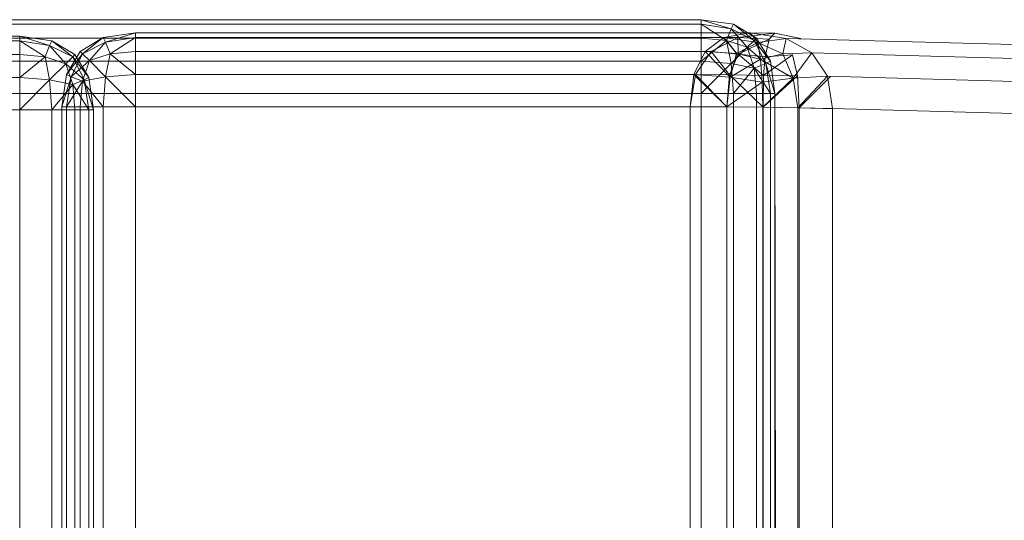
# Model space of a CAD drawing. Header units: millimetres. Extents: x 1 to 3476, y -521 to 159.
# Tile 75 of 130: x 2219.55 to 2227.56, y 154.95 to 159.02. Entities that reach past the tile are written whole.
import ezdxf

# ---------------------------------------------------------------- set-up
doc = ezdxf.new("R2010")
doc.units = ezdxf.units.MM
doc.layers.add('VG491211CA_dwg', color=8, linetype='Continuous', lineweight=9)

# ---------------------------------------------------------------- blocks, each defined once
blk = doc.blocks.new('VG491211CA_dwg-300031-Zachód')
at = {"color": 18, "lineweight": 9}
for p, q in [((267.6276, 159.0239), (258.7569, 159.0239)), ((258.7569, 159.0239), (267.6277, 159.0239)), ((267.6277, 159.0238), (258.7569, 159.0238)), ((267.6277, 158.9863), (258.7569, 158.9863)), ((267.8901, 158.9863), (267.6276, 159.0239)), ((267.6277, 158.9863), (267.6276, 158.8738)), ((267.6277, 159.0239), (267.8901, 158.9863)), ((267.8901, 158.9863), (267.6277, 159.0238)), ((267.6277, 159.0238), (267.8714, 158.9488)), ((267.6277, 159.0238), (267.6277, 158.9863)), ((267.6277, 159.0238), (267.8714, 158.9488)), ((267.6277, 159.0238), (267.8901, 158.9863)), ((267.8714, 158.9488), (267.6277, 158.9863)), ((267.6277, 158.9863), (267.8339, 158.855)), ((267.6277, 158.9863), (267.8339, 158.855)), ((267.6277, 158.9863), (267.8714, 158.9488)), ((267.8901, 158.9863), (267.8714, 158.9488)), ((267.8714, 158.9488), (267.8901, 158.9863)), ((268.0776, 158.8738), (267.8901, 158.9863)), ((267.8901, 158.9863), (268.0589, 158.855)), ((267.8901, 158.9863), (268.0589, 158.855)), ((267.8901, 158.9863), (268.0776, 158.8738)), ((268.0777, 158.8738), (267.8901, 158.9863)), ((267.8901, 158.9863), (268.0777, 158.8738)), ((262.0816, 158.8896), (256.8879, 158.8891)), ((256.8881, 158.8891), (262.0816, 158.8896)), ((257.0879, 158.8904), (262.0816, 158.8896)), ((262.0816, 158.8896), (257.0885, 158.8905)), ((262.0816, 158.8521), (262.0816, 158.8896)), ((262.0816, 158.8896), (262.0816, 158.8521)), ((262.0816, 158.8896), (262.3441, 158.8521)), ((262.3441, 158.8521), (262.0816, 158.8896)), ((262.0816, 158.8521), (262.0816, 158.8896)), ((262.0816, 158.8896), (262.0816, 158.8521)), ((262.0816, 158.8896), (262.3441, 158.8521)), ((262.3441, 158.8521), (262.0816, 158.8896)), ((262.0816, 158.8896), (262.3254, 158.8146)), ((262.0816, 158.8896), (262.3254, 158.8146)), ((262.0816, 158.8896), (262.3253, 158.8146)), ((262.0816, 158.8896), (262.3253, 158.8146)), ((263.0244, 158.9156), (262.7619, 158.8781)), ((262.7619, 158.8781), (263.0244, 158.9156)), ((263.0244, 158.9156), (262.7619, 158.8781)), ((262.7619, 158.8781), (263.0244, 158.9156)), ((263.0244, 158.9156), (262.7806, 158.8406)), ((263.0244, 158.9156), (262.7806, 158.8406)), ((263.0244, 158.9156), (262.7806, 158.8406)), ((263.0244, 158.9156), (262.7806, 158.8406)), ((263.0244, 158.9156), (268.0246, 158.9165)), ((268.0252, 158.9164), (263.0244, 158.9156)), ((263.0244, 158.8781), (263.0244, 158.9156)), ((263.0244, 158.9156), (263.0244, 158.8781)), ((268.2251, 158.9151), (263.0244, 158.9156)), ((263.0244, 158.8781), (263.0244, 158.9156)), ((263.0244, 158.9156), (268.2252, 158.9151)), ((263.0244, 158.9156), (263.0244, 158.8781)), ((267.8116, 158.8786), (268.0246, 158.9165)), ((267.8116, 158.8786), (268.0246, 158.9165)), ((268.0252, 158.9164), (267.812, 158.8786)), ((268.0252, 158.9164), (267.812, 158.8786)), ((267.8714, 158.9488), (267.8339, 158.855)), ((267.8339, 158.855), (267.8714, 158.9488)), ((268.0589, 158.855), (267.8714, 158.9488)), ((267.8714, 158.9488), (268.0026, 158.7988)), ((267.8714, 158.9488), (268.0027, 158.7988)), ((267.8714, 158.9488), (268.0589, 158.855)), ((268.2251, 158.9151), (267.9244, 158.8778)), ((268.2251, 158.9151), (267.9244, 158.8778)), ((267.9245, 158.8778), (268.2252, 158.9151)), ((267.9245, 158.8778), (268.2252, 158.9151)), ((268.0246, 158.9165), (268.0876, 158.838)), ((268.0246, 158.9165), (268.3185, 158.8718)), ((268.0246, 158.9165), (268.2251, 158.9151)), ((268.0246, 158.9165), (268.0876, 158.838)), ((268.0246, 158.9165), (268.3185, 158.8718)), ((268.0246, 158.9165), (268.2251, 158.9151)), ((268.319, 158.8718), (268.0252, 158.9164)), ((268.0252, 158.9164), (268.088, 158.838)), ((268.2252, 158.9151), (268.0252, 158.9164)), ((268.319, 158.8718), (268.0252, 158.9164)), ((268.0252, 158.9164), (268.088, 158.838)), ((268.2252, 158.9151), (268.0252, 158.9164)), ((268.2252, 158.9151), (268.1792, 158.8645)), ((268.2251, 158.9151), (268.1792, 158.8645)), ((268.2252, 158.9151), (268.1792, 158.8645)), ((268.2251, 158.9151), (268.1792, 158.8645)), ((268.4384, 158.8707), (268.2251, 158.9151)), ((268.4384, 158.8707), (268.2251, 158.9151)), ((268.2252, 158.9151), (268.4385, 158.8707)), ((268.2252, 158.9151), (268.4385, 158.8707)), ((262.0816, 158.8521), (257.1886, 158.8518)), ((257.1888, 158.8518), (262.0816, 158.8521)), ((257.3011, 158.8526), (262.0816, 158.8521)), ((262.0816, 158.8521), (257.3015, 158.8526)), ((267.6276, 158.8738), (258.7569, 158.8738)), ((262.0816, 158.7396), (262.0816, 158.8521)), ((262.0816, 158.8521), (262.0816, 158.7396)), ((262.0816, 158.7396), (262.0816, 158.8521)), ((262.0816, 158.8521), (262.0816, 158.7396)), ((262.0816, 158.8521), (262.2879, 158.7209)), ((262.0816, 158.8521), (262.3254, 158.8146)), ((262.3254, 158.8146), (262.0816, 158.8521)), ((262.0816, 158.8521), (262.2879, 158.7209)), ((262.0816, 158.8521), (262.2878, 158.7209)), ((262.0816, 158.8521), (262.3253, 158.8146)), ((262.3253, 158.8146), (262.0816, 158.8521)), ((262.0816, 158.8521), (262.2879, 158.7209)), ((262.2878, 158.7209), (262.3253, 158.8146)), ((262.2879, 158.7209), (262.3254, 158.8146)), ((262.3254, 158.8146), (262.2879, 158.7209)), ((262.3253, 158.8146), (262.2879, 158.7209)), ((262.3253, 158.8146), (262.3441, 158.8521)), ((262.3441, 158.8521), (262.3253, 158.8146)), ((262.3253, 158.8146), (262.4566, 158.6646)), ((262.3253, 158.8146), (262.5128, 158.7209)), ((262.5128, 158.7209), (262.3253, 158.8146)), ((262.3253, 158.8146), (262.4566, 158.6646)), ((262.3254, 158.8146), (262.3441, 158.8521)), ((262.3441, 158.8521), (262.3254, 158.8146)), ((262.3254, 158.8146), (262.4566, 158.6646)), ((262.3254, 158.8146), (262.5129, 158.7209)), ((262.5129, 158.7209), (262.3254, 158.8146)), ((262.3254, 158.8146), (262.4566, 158.6646)), ((262.3441, 158.8521), (262.5316, 158.7396)), ((262.5316, 158.7396), (262.3441, 158.8521)), ((262.3441, 158.8521), (262.5316, 158.7396)), ((262.5316, 158.7396), (262.3441, 158.8521)), ((262.3441, 158.8521), (262.5129, 158.7209)), ((262.3441, 158.8521), (262.5129, 158.7209)), ((262.3441, 158.8521), (262.5128, 158.7209)), ((262.3441, 158.8521), (262.5128, 158.7209)), ((262.7619, 158.8781), (262.5744, 158.7656)), ((262.5744, 158.7656), (262.7619, 158.8781)), ((262.7619, 158.8781), (262.5744, 158.7656)), ((262.5744, 158.7656), (262.7619, 158.8781)), ((262.7619, 158.8781), (262.5931, 158.7468)), ((262.7619, 158.8781), (262.5931, 158.7468)), ((262.7619, 158.8781), (262.5931, 158.7468)), ((262.7619, 158.8781), (262.5931, 158.7468)), ((262.7806, 158.8406), (262.5931, 158.7468)), ((262.5931, 158.7468), (262.7806, 158.8406)), ((262.7806, 158.8406), (262.5931, 158.7468)), ((262.5931, 158.7468), (262.7806, 158.8406)), ((262.7806, 158.8406), (262.6494, 158.6906)), ((262.7806, 158.8406), (262.6494, 158.6906)), ((262.7806, 158.8406), (262.6494, 158.6906)), ((262.7806, 158.8406), (262.6494, 158.6906)), ((262.7806, 158.8406), (262.7619, 158.8781)), ((262.7619, 158.8781), (262.7806, 158.8406)), ((262.7806, 158.8406), (262.7619, 158.8781)), ((262.7619, 158.8781), (262.7806, 158.8406)), ((263.0244, 158.8781), (262.7806, 158.8406)), ((262.7806, 158.8406), (263.0244, 158.8781)), ((263.0244, 158.8781), (262.7806, 158.8406)), ((262.7806, 158.8406), (263.0244, 158.8781)), ((262.8181, 158.7468), (262.7806, 158.8406)), ((262.7806, 158.8406), (262.8181, 158.7468)), ((262.8181, 158.7468), (262.7806, 158.8406)), ((262.7806, 158.8406), (262.8181, 158.7468)), ((263.0244, 158.8781), (262.8181, 158.7468)), ((263.0244, 158.8781), (262.8181, 158.7468)), ((263.0244, 158.8781), (262.8181, 158.7468)), ((263.0244, 158.8781), (262.8181, 158.7468)), ((263.0244, 158.8781), (267.8116, 158.8786)), ((267.812, 158.8786), (263.0244, 158.8781)), ((263.0244, 158.7656), (263.0244, 158.8781)), ((263.0244, 158.8781), (263.0244, 158.7656)), ((267.9244, 158.8778), (263.0244, 158.8781)), ((263.0244, 158.7656), (263.0244, 158.8781)), ((263.0244, 158.8781), (267.9245, 158.8778)), ((263.0244, 158.8781), (263.0244, 158.7656)), ((267.8339, 158.855), (267.6276, 158.8738)), ((267.6276, 158.8738), (267.6276, 158.6863)), ((267.6276, 158.6863), (267.8339, 158.855)), ((267.6277, 158.8738), (267.8339, 158.855)), ((267.6277, 158.6863), (267.8339, 158.855)), ((267.6595, 158.7658), (267.8116, 158.8786)), ((267.6595, 158.7658), (267.8116, 158.8786)), ((267.812, 158.8786), (267.6597, 158.7658)), ((267.812, 158.8786), (267.6597, 158.7658)), ((267.9244, 158.8778), (267.7096, 158.7655)), ((267.9244, 158.8778), (267.7096, 158.7655)), ((267.7097, 158.7655), (267.9245, 158.8778)), ((267.7097, 158.7655), (267.9245, 158.8778)), ((267.8116, 158.8786), (267.9157, 158.7497)), ((267.8116, 158.8786), (268.0876, 158.838)), ((267.8116, 158.8786), (267.9157, 158.7497)), ((267.8116, 158.8786), (268.0876, 158.838)), ((268.088, 158.838), (267.812, 158.8786)), ((267.812, 158.8786), (267.916, 158.7498)), ((268.088, 158.838), (267.812, 158.8786)), ((267.812, 158.8786), (267.916, 158.7498)), ((267.8714, 158.6675), (267.8339, 158.855)), ((267.8339, 158.855), (268.0027, 158.7988)), ((268.0026, 158.7988), (267.8339, 158.855)), ((267.8339, 158.855), (267.8714, 158.6675)), ((267.9157, 158.7497), (268.0876, 158.838)), ((267.9157, 158.7497), (268.0876, 158.838)), ((268.088, 158.838), (267.916, 158.7498)), ((268.088, 158.838), (267.916, 158.7498)), ((268.1792, 158.8645), (267.9244, 158.8778)), ((267.9244, 158.8778), (267.9287, 158.7433)), ((268.1792, 158.8645), (267.9244, 158.8778)), ((267.9244, 158.8778), (267.9287, 158.7433)), ((267.9245, 158.8778), (267.9287, 158.7433)), ((267.9245, 158.8778), (268.1792, 158.8645)), ((267.9245, 158.8778), (267.9287, 158.7433)), ((267.9245, 158.8778), (268.1792, 158.8645)), ((267.9287, 158.7433), (268.1792, 158.8645)), ((268.1792, 158.8645), (267.9287, 158.7433)), ((267.9287, 158.7433), (268.1792, 158.8645)), ((268.1792, 158.8645), (267.9287, 158.7433)), ((268.0589, 158.855), (268.0026, 158.7988)), ((268.0027, 158.7988), (268.0589, 158.855)), ((268.0589, 158.855), (268.0776, 158.8738)), ((268.0776, 158.8738), (268.0589, 158.855)), ((268.0589, 158.855), (268.1526, 158.6675)), ((268.1902, 158.6863), (268.0589, 158.855)), ((268.1526, 158.6675), (268.0589, 158.855)), ((268.1901, 158.6863), (268.0589, 158.855)), ((268.0776, 158.8738), (268.1902, 158.6863)), ((268.1901, 158.6863), (268.0776, 158.8738)), ((268.1902, 158.6863), (268.0777, 158.8738)), ((268.0777, 158.8738), (268.1902, 158.6863)), ((268.0876, 158.838), (268.3185, 158.8718)), ((268.0876, 158.838), (268.3185, 158.8718)), ((268.0876, 158.838), (268.1105, 158.7014)), ((268.0876, 158.838), (268.291, 158.7447)), ((268.0876, 158.838), (268.1105, 158.7014)), ((268.0876, 158.838), (268.291, 158.7447)), ((268.319, 158.8718), (268.088, 158.838)), ((268.319, 158.8718), (268.088, 158.838)), ((268.2912, 158.7447), (268.088, 158.838)), ((268.088, 158.838), (268.1107, 158.7014)), ((268.2912, 158.7447), (268.088, 158.838)), ((268.088, 158.838), (268.1107, 158.7014)), ((268.1792, 158.8645), (268.1478, 158.7212)), ((268.1792, 158.8645), (268.1478, 158.7212)), ((268.1792, 158.8645), (268.1478, 158.7212)), ((268.1792, 158.8645), (268.1478, 158.7212)), ((268.319, 158.8718), (268.2912, 158.7447)), ((268.5289, 158.7542), (268.319, 158.8718)), ((336.7523, 156.9846), (268.319, 158.8718)), ((277.951, 158.6114), (268.319, 158.8718)), ((262.0816, 158.7396), (257.4034, 158.7395)), ((257.4035, 158.7395), (262.0816, 158.7396)), ((257.4535, 158.7398), (262.0816, 158.7396)), ((262.0816, 158.7396), (257.4536, 158.7398)), ((262.0816, 158.5521), (262.0816, 158.7396)), ((262.0816, 158.7396), (262.0816, 158.5521)), ((262.0816, 158.5521), (262.0816, 158.7396)), ((262.0816, 158.7396), (262.0816, 158.5521)), ((262.2879, 158.7209), (262.0816, 158.7396)), ((262.0816, 158.7396), (262.2879, 158.7209)), ((262.2879, 158.7209), (262.0816, 158.7396)), ((262.0816, 158.7396), (262.2878, 158.7209)), ((262.4619, 158.5781), (262.5744, 158.7656)), ((262.5744, 158.7656), (262.4619, 158.5781)), ((262.4619, 158.5781), (262.5744, 158.7656)), ((262.5744, 158.7656), (262.4619, 158.5781)), ((262.4619, 158.5781), (262.5931, 158.7468)), ((262.4619, 158.5781), (262.5931, 158.7468)), ((262.4619, 158.5781), (262.5931, 158.7468)), ((262.4619, 158.5781), (262.5931, 158.7468)), ((262.4994, 158.5594), (262.5931, 158.7468)), ((262.5931, 158.7468), (262.4994, 158.5594)), ((262.4994, 158.5594), (262.5931, 158.7468)), ((262.5931, 158.7468), (262.4994, 158.5593)), ((262.5316, 158.7396), (262.5128, 158.7209)), ((262.5128, 158.7209), (262.5316, 158.7396)), ((262.5316, 158.7396), (262.5129, 158.7209)), ((262.5129, 158.7209), (262.5316, 158.7396)), ((262.6441, 158.5521), (262.5316, 158.7396)), ((262.5316, 158.7396), (262.6441, 158.5521)), ((262.6441, 158.5521), (262.5316, 158.7396)), ((262.5316, 158.7396), (262.6441, 158.5521)), ((262.5744, 158.7656), (262.5931, 158.7468)), ((262.5931, 158.7468), (262.5744, 158.7656)), ((262.5744, 158.7656), (262.5931, 158.7468)), ((262.5931, 158.7468), (262.5744, 158.7656)), ((262.5931, 158.7468), (262.6494, 158.6906)), ((262.6494, 158.6906), (262.5931, 158.7468)), ((262.5931, 158.7468), (262.6494, 158.6906)), ((262.6494, 158.6906), (262.5931, 158.7468)), ((262.6494, 158.6906), (262.8181, 158.7468)), ((262.8181, 158.7468), (262.6494, 158.6906)), ((262.6494, 158.6906), (262.8181, 158.7468)), ((262.8181, 158.7468), (262.6494, 158.6906)), ((262.8181, 158.7468), (262.7806, 158.5594)), ((262.7806, 158.5594), (262.8181, 158.7468)), ((262.8181, 158.7468), (262.7806, 158.5594)), ((262.7806, 158.5593), (262.8181, 158.7468)), ((262.8181, 158.7468), (263.0244, 158.7656)), ((263.0244, 158.7656), (262.8181, 158.7468)), ((262.8181, 158.7468), (263.0244, 158.7656)), ((263.0244, 158.7656), (262.8181, 158.7468)), ((263.0244, 158.5781), (262.8181, 158.7468)), ((263.0244, 158.5781), (262.8181, 158.7468)), ((263.0244, 158.5781), (262.8181, 158.7468)), ((263.0244, 158.5781), (262.8181, 158.7468)), ((263.0244, 158.7656), (267.6595, 158.7658)), ((267.6597, 158.7658), (263.0244, 158.7656)), ((263.0244, 158.5781), (263.0244, 158.7656)), ((267.7096, 158.7655), (263.0244, 158.7656)), ((263.0244, 158.7656), (263.0244, 158.5781)), ((263.0244, 158.7656), (267.7097, 158.7655)), ((263.0244, 158.5781), (263.0244, 158.7656)), ((263.0244, 158.7656), (263.0244, 158.5781)), ((267.6595, 158.7658), (267.5682, 158.5782)), ((267.5682, 158.5782), (267.6597, 158.7658)), ((267.5807, 158.5781), (267.7096, 158.7655)), ((267.7097, 158.7655), (267.5807, 158.5781)), ((267.9157, 158.7497), (267.6595, 158.7658)), ((267.8623, 158.5547), (267.6595, 158.7658)), ((267.9157, 158.7497), (267.6595, 158.7658)), ((267.8623, 158.5547), (267.6595, 158.7658)), ((267.6597, 158.7658), (267.916, 158.7498)), ((267.6597, 158.7658), (267.8625, 158.5547)), ((267.6597, 158.7658), (267.916, 158.7498)), ((267.6597, 158.7658), (267.8625, 158.5547)), ((267.7096, 158.7655), (267.9287, 158.7433)), ((267.7096, 158.7655), (267.8589, 158.5742)), ((267.7096, 158.7655), (267.9287, 158.7433)), ((267.7096, 158.7655), (267.8589, 158.5742)), ((267.9287, 158.7433), (267.7097, 158.7655)), ((267.8589, 158.5742), (267.7097, 158.7655)), ((267.9287, 158.7433), (267.7097, 158.7655)), ((267.8589, 158.5742), (267.7097, 158.7655)), ((267.9287, 158.7433), (267.8589, 158.5742)), ((267.8589, 158.5742), (267.9287, 158.7433)), ((267.9287, 158.7433), (267.8589, 158.5742)), ((267.8589, 158.5742), (267.9287, 158.7433)), ((267.8623, 158.5547), (267.9157, 158.7497)), ((267.8623, 158.5547), (267.9157, 158.7497)), ((267.916, 158.7498), (267.8625, 158.5547)), ((267.916, 158.7498), (267.8625, 158.5547)), ((267.8714, 158.6675), (268.0027, 158.7988)), ((267.8714, 158.6675), (268.0026, 158.7988)), ((268.1105, 158.7014), (267.9157, 158.7497)), ((268.1105, 158.7014), (267.9157, 158.7497)), ((267.916, 158.7498), (268.1107, 158.7014)), ((267.916, 158.7498), (268.1107, 158.7014)), ((268.1478, 158.7212), (267.9287, 158.7433)), ((267.9287, 158.7433), (268.1478, 158.7212)), ((267.9287, 158.7433), (268.1356, 158.5694)), ((268.1356, 158.5694), (267.9287, 158.7433)), ((268.1478, 158.7212), (267.9287, 158.7433)), ((267.9287, 158.7433), (268.1478, 158.7212)), ((267.9287, 158.7433), (268.1356, 158.5694)), ((268.1356, 158.5694), (267.9287, 158.7433)), ((268.0026, 158.7988), (268.0589, 158.6301)), ((268.1526, 158.6675), (268.0026, 158.7988)), ((268.0027, 158.7988), (268.0589, 158.6301)), ((268.1526, 158.6675), (268.0027, 158.7988)), ((268.291, 158.7447), (268.1105, 158.7014)), ((268.291, 158.7447), (268.1105, 158.7014)), ((268.1107, 158.7014), (268.2912, 158.7447)), ((268.1107, 158.7014), (268.2912, 158.7447)), ((268.1356, 158.5694), (268.3693, 158.7372)), ((268.3693, 158.7372), (268.1356, 158.5694)), ((268.1356, 158.5694), (268.3693, 158.7372)), ((268.3693, 158.7372), (268.1356, 158.5694)), ((268.3693, 158.7372), (268.1478, 158.7212)), ((268.1478, 158.7212), (268.3693, 158.7372)), ((268.3693, 158.7372), (268.1478, 158.7212)), ((268.1478, 158.7212), (268.3693, 158.7372)), ((268.291, 158.7447), (268.3758, 158.5478)), ((268.291, 158.7447), (268.3758, 158.5478)), ((268.2912, 158.7447), (268.5289, 158.7542)), ((268.376, 158.5478), (268.2912, 158.7447)), ((268.376, 158.5478), (268.2912, 158.7447)), ((268.4098, 158.5666), (268.3693, 158.7372)), ((268.3693, 158.7372), (268.4097, 158.5666)), ((268.4098, 158.5666), (268.3693, 158.7372)), ((268.3693, 158.7372), (268.4097, 158.5666)), ((268.5284, 158.7542), (268.3758, 158.5478)), ((268.5284, 158.7542), (268.3758, 158.5478)), ((268.376, 158.5478), (268.5289, 158.7542)), ((268.376, 158.5478), (268.5289, 158.7542)), ((336.8014, 156.8711), (268.5289, 158.7542)), ((268.5289, 158.7542), (268.6549, 158.5636)), ((258.7569, 158.6863), (267.6276, 158.6863)), ((262.0816, 158.5521), (262.2879, 158.7209)), ((262.0816, 158.5521), (262.2879, 158.7209)), ((262.0816, 158.5521), (262.2879, 158.7209)), ((262.0816, 158.5521), (262.2878, 158.7209)), ((262.3253, 158.5334), (262.2878, 158.7209)), ((262.2878, 158.7209), (262.4566, 158.6646)), ((262.4566, 158.6646), (262.2879, 158.7209)), ((262.2879, 158.7209), (262.3254, 158.5334)), ((262.3254, 158.5334), (262.2879, 158.7209)), ((262.2879, 158.7209), (262.4566, 158.6646)), ((262.4566, 158.6646), (262.2879, 158.7209)), ((262.2879, 158.7209), (262.3254, 158.5334)), ((262.3253, 158.5334), (262.4566, 158.6646)), ((262.3254, 158.5334), (262.4566, 158.6646)), ((262.3254, 158.5334), (262.4566, 158.6646)), ((262.3254, 158.5334), (262.4566, 158.6646)), ((262.5129, 158.7209), (262.4566, 158.6646)), ((262.4566, 158.6646), (262.5129, 158.7209)), ((262.5128, 158.7209), (262.4566, 158.6646)), ((262.4566, 158.6646), (262.5128, 158.7209)), ((262.4566, 158.6646), (262.5129, 158.4958)), ((262.6066, 158.5334), (262.4566, 158.6646)), ((262.6066, 158.5334), (262.4566, 158.6646)), ((262.5129, 158.4958), (262.4566, 158.6646)), ((262.4566, 158.6646), (262.5128, 158.4959)), ((262.6066, 158.5334), (262.4566, 158.6646)), ((262.6066, 158.5334), (262.4566, 158.6646)), ((262.5128, 158.4958), (262.4566, 158.6646)), ((262.4994, 158.5594), (262.6494, 158.6906)), ((262.4994, 158.5594), (262.6494, 158.6906)), ((262.4994, 158.5594), (262.6494, 158.6906)), ((262.4994, 158.5593), (262.6494, 158.6906)), ((262.6066, 158.5334), (262.5128, 158.7209)), ((262.6441, 158.5521), (262.5128, 158.7209)), ((262.5128, 158.7209), (262.6066, 158.5334)), ((262.6441, 158.5521), (262.5128, 158.7209)), ((262.6066, 158.5334), (262.5129, 158.7209)), ((262.6441, 158.5521), (262.5129, 158.7209)), ((262.5129, 158.7209), (262.6066, 158.5334)), ((262.6441, 158.5521), (262.5129, 158.7209)), ((262.6494, 158.6906), (262.5931, 158.5219)), ((262.5931, 158.5219), (262.6494, 158.6906)), ((262.6494, 158.6906), (262.5931, 158.5219)), ((262.5931, 158.5219), (262.6494, 158.6906)), ((262.7806, 158.5594), (262.6494, 158.6906)), ((262.7806, 158.5594), (262.6494, 158.6906)), ((262.7806, 158.5594), (262.6494, 158.6906)), ((262.7806, 158.5593), (262.6494, 158.6906)), ((267.6276, 158.6863), (267.8714, 158.6675)), ((267.6276, 158.6863), (267.6276, 158.4238)), ((267.6276, 158.4238), (267.8714, 158.6675)), ((267.8714, 158.6675), (267.6277, 158.6863)), ((267.6277, 158.4238), (267.8714, 158.6675)), ((267.8623, 158.5547), (268.1105, 158.7014)), ((267.8623, 158.5547), (268.1105, 158.7014)), ((267.8625, 158.5547), (268.1107, 158.7014)), ((267.8625, 158.5547), (268.1107, 158.7014)), ((268.0589, 158.6301), (267.8714, 158.6675)), ((267.8901, 158.4238), (267.8714, 158.6675)), ((267.8714, 158.6675), (268.0589, 158.6301)), ((267.8714, 158.6675), (267.8901, 158.4238)), ((268.1526, 158.6675), (268.0589, 158.6301)), ((268.0589, 158.6301), (268.1526, 158.6675)), ((268.3758, 158.5478), (268.1105, 158.7014)), ((268.1232, 158.5141), (268.1105, 158.7014)), ((268.3758, 158.5478), (268.1105, 158.7014)), ((268.1232, 158.5141), (268.1105, 158.7014)), ((268.1107, 158.7014), (268.1233, 158.5141)), ((268.376, 158.5478), (268.1107, 158.7014)), ((268.1107, 158.7014), (268.1233, 158.5141)), ((268.376, 158.5478), (268.1107, 158.7014)), ((268.1478, 158.7212), (268.1356, 158.5694)), ((268.1356, 158.5694), (268.1478, 158.7212)), ((268.1478, 158.7212), (268.1356, 158.5694)), ((268.1356, 158.5694), (268.1478, 158.7212)), ((268.1902, 158.6863), (268.1526, 158.6675)), ((268.1526, 158.6675), (268.1901, 158.6863)), ((268.1526, 158.6675), (268.1902, 158.4238)), ((268.2277, 158.4238), (268.1526, 158.6675)), ((268.1901, 158.4238), (268.1526, 158.6675)), ((268.2276, 158.4238), (268.1526, 158.6675)), ((268.2276, 158.4238), (268.1901, 158.6863)), ((268.1902, 158.6863), (268.2277, 158.4238)), ((268.2277, 158.4238), (268.1902, 158.6863)), ((268.1902, 158.6863), (268.2277, 158.4238)), ((262.4244, 158.3156), (262.4619, 158.5781)), ((262.4619, 158.5781), (262.4244, 158.3156)), ((262.4244, 158.3156), (262.4619, 158.5781)), ((262.4619, 158.5781), (262.4244, 158.3156)), ((262.4994, 158.5594), (262.4619, 158.5781)), ((262.4619, 158.5781), (262.4994, 158.5594)), ((262.4994, 158.5594), (262.4619, 158.5781)), ((262.4619, 158.5781), (262.4994, 158.5593)), ((263.0244, 158.5781), (262.7806, 158.5594)), ((262.7806, 158.5594), (263.0244, 158.5781)), ((263.0244, 158.5781), (262.7806, 158.5594)), ((262.7806, 158.5593), (263.0244, 158.5781)), ((267.5682, 158.5782), (263.0244, 158.5781)), ((263.0244, 158.5781), (267.5682, 158.5782)), ((263.0244, 158.3156), (263.0244, 158.5781)), ((263.0244, 158.5781), (267.5807, 158.5781)), ((263.0244, 158.5781), (263.0244, 158.3156)), ((267.5807, 158.5781), (263.0244, 158.5781)), ((263.0244, 158.3156), (263.0244, 158.5781)), ((263.0244, 158.5781), (263.0244, 158.3156)), ((267.5682, 158.5782), (267.5378, 158.3156)), ((267.5378, 158.3156), (267.5682, 158.5782)), ((267.5378, 158.3156), (267.5807, 158.5781)), ((267.5807, 158.5781), (267.5378, 158.3156)), ((267.8623, 158.5547), (267.5682, 158.5782)), ((267.8352, 158.3146), (267.5682, 158.5782)), ((267.5682, 158.5782), (267.8625, 158.5547)), ((267.5682, 158.5782), (267.8352, 158.3146)), ((267.8623, 158.5547), (267.5682, 158.5782)), ((267.5682, 158.5782), (267.8625, 158.5547)), ((267.5807, 158.5781), (267.8589, 158.5742)), ((267.5807, 158.5781), (267.8362, 158.3146)), ((267.8589, 158.5742), (267.5807, 158.5781)), ((267.8362, 158.3146), (267.5807, 158.5781)), ((267.5807, 158.5781), (267.8589, 158.5742)), ((267.8589, 158.5742), (267.5807, 158.5781)), ((267.8589, 158.5742), (267.8362, 158.3146)), ((267.8362, 158.3146), (267.8589, 158.5742)), ((267.8589, 158.5742), (268.1356, 158.5694)), ((267.8589, 158.5742), (268.1316, 158.3115)), ((268.1356, 158.5694), (267.8589, 158.5742)), ((268.1315, 158.3115), (267.8589, 158.5742)), ((267.8589, 158.5742), (268.1356, 158.5694)), ((268.1356, 158.5694), (267.8589, 158.5742)), ((267.8901, 158.4238), (268.0589, 158.6301)), ((267.8901, 158.4238), (268.0589, 158.6301)), ((268.0589, 158.6301), (268.0776, 158.4238)), ((268.1902, 158.4238), (268.0589, 158.6301)), ((268.0589, 158.6301), (268.0776, 158.4238)), ((268.1901, 158.4238), (268.0589, 158.6301)), ((268.1315, 158.3115), (268.1356, 158.5694)), ((268.4097, 158.5666), (268.1315, 158.3115)), ((268.1356, 158.5694), (268.1316, 158.3115)), ((268.1316, 158.3115), (268.4098, 158.5666)), ((268.1356, 158.5694), (268.4098, 158.5666)), ((268.4097, 158.5666), (268.1356, 158.5694)), ((268.1356, 158.5694), (268.4098, 158.5666)), ((268.4097, 158.5666), (268.1356, 158.5694)), ((268.376, 158.5478), (268.6549, 158.5636)), ((268.4097, 158.5666), (268.4237, 158.3063)), ((268.4097, 158.5666), (268.4237, 158.3063)), ((268.4238, 158.3063), (268.4098, 158.5666)), ((268.4238, 158.3063), (268.4098, 158.5666)), ((268.6545, 158.5636), (268.4146, 158.3068)), ((268.6545, 158.5636), (268.4146, 158.3068)), ((268.4148, 158.3068), (268.6549, 158.5636)), ((268.4148, 158.3068), (268.6549, 158.5636)), ((268.6823, 158.5627), (268.4237, 158.3063)), ((268.6823, 158.5627), (268.4237, 158.3063)), ((268.4238, 158.3063), (268.6823, 158.5627)), ((268.4238, 158.3063), (268.6823, 158.5627)), ((268.6549, 158.5636), (336.8309, 156.6829)), ((268.6549, 158.5636), (268.697, 158.3)), ((257.5323, 158.5521), (262.0816, 158.5521)), ((262.0816, 158.5521), (257.5324, 158.5521)), ((257.5449, 158.5522), (262.0816, 158.5521)), ((262.0816, 158.5521), (257.5449, 158.5522)), ((262.0816, 158.2896), (262.0816, 158.5521)), ((262.0816, 158.5521), (262.0816, 158.2896)), ((262.0816, 158.2896), (262.0816, 158.5521)), ((262.0816, 158.5521), (262.0816, 158.2896)), ((262.0816, 158.5521), (262.3254, 158.5334)), ((262.3254, 158.5334), (262.0816, 158.5521)), ((262.0816, 158.5521), (262.3254, 158.5334)), ((262.3253, 158.5334), (262.0816, 158.5521)), ((262.0816, 158.2896), (262.3254, 158.5334)), ((262.0816, 158.2896), (262.3254, 158.5334)), ((262.0816, 158.2896), (262.3254, 158.5334)), ((262.0816, 158.2896), (262.3253, 158.5334)), ((262.5128, 158.4958), (262.3253, 158.5334)), ((262.3441, 158.2896), (262.3253, 158.5334)), ((262.3254, 158.5334), (262.5129, 158.4958)), ((262.3254, 158.5334), (262.3441, 158.2896)), ((262.5129, 158.4958), (262.3254, 158.5334)), ((262.3441, 158.2896), (262.3254, 158.5334)), ((262.3254, 158.5334), (262.5128, 158.4959)), ((262.3254, 158.5334), (262.3441, 158.2896)), ((262.3441, 158.2896), (262.5128, 158.4959)), ((262.3441, 158.2896), (262.5129, 158.4958)), ((262.3441, 158.2896), (262.5129, 158.4958)), ((262.3441, 158.2896), (262.5128, 158.4958)), ((262.4244, 158.3156), (262.4994, 158.5594)), ((262.4244, 158.3156), (262.4994, 158.5594)), ((262.4244, 158.3156), (262.4994, 158.5594)), ((262.4244, 158.3156), (262.4994, 158.5593)), ((262.4619, 158.3156), (262.4994, 158.5594)), ((262.4994, 158.5594), (262.4619, 158.3156)), ((262.4619, 158.3156), (262.4994, 158.5594)), ((262.4994, 158.5593), (262.4619, 158.3156)), ((262.4619, 158.3156), (262.5931, 158.5219)), ((262.4619, 158.3156), (262.5931, 158.5219)), ((262.4619, 158.3156), (262.5931, 158.5219)), ((262.4619, 158.3156), (262.5931, 158.5219)), ((262.5931, 158.5219), (262.4994, 158.5594)), ((262.4994, 158.5594), (262.5931, 158.5219)), ((262.5931, 158.5219), (262.4994, 158.5594)), ((262.4994, 158.5593), (262.5931, 158.5219)), ((262.5128, 158.4959), (262.6066, 158.5334)), ((262.6066, 158.5334), (262.5128, 158.4958)), ((262.5128, 158.4959), (262.5316, 158.2896)), ((262.6441, 158.2896), (262.5128, 158.4959)), ((262.6441, 158.2896), (262.5128, 158.4958)), ((262.5316, 158.2896), (262.5128, 158.4958)), ((262.5129, 158.4958), (262.6066, 158.5334)), ((262.6066, 158.5334), (262.5129, 158.4958)), ((262.5129, 158.4958), (262.5316, 158.2896)), ((262.6441, 158.2896), (262.5129, 158.4958)), ((262.6441, 158.2896), (262.5129, 158.4958)), ((262.5316, 158.2896), (262.5129, 158.4958)), ((262.5931, 158.5219), (262.5744, 158.3156)), ((262.5744, 158.3156), (262.5931, 158.5219)), ((262.5931, 158.5219), (262.5744, 158.3156)), ((262.5744, 158.3156), (262.5931, 158.5219)), ((262.7806, 158.5594), (262.5931, 158.5219)), ((262.5931, 158.5219), (262.7806, 158.5594)), ((262.7806, 158.5594), (262.5931, 158.5219)), ((262.5931, 158.5219), (262.7806, 158.5593)), ((262.7619, 158.3156), (262.5931, 158.5219)), ((262.7619, 158.3156), (262.5931, 158.5219)), ((262.7619, 158.3156), (262.5931, 158.5219)), ((262.7619, 158.3156), (262.5931, 158.5219)), ((262.6066, 158.5334), (262.6441, 158.5521)), ((262.6441, 158.5521), (262.6066, 158.5334)), ((262.6066, 158.5334), (262.6441, 158.5521)), ((262.6441, 158.5521), (262.6066, 158.5334)), ((262.6441, 158.2896), (262.6066, 158.5334)), ((262.6816, 158.2896), (262.6066, 158.5334)), ((262.6066, 158.5334), (262.6441, 158.2896)), ((262.6816, 158.2896), (262.6066, 158.5334)), ((262.6441, 158.2896), (262.6066, 158.5334)), ((262.6816, 158.2896), (262.6066, 158.5334)), ((262.6066, 158.5334), (262.6441, 158.2896)), ((262.6816, 158.2896), (262.6066, 158.5334)), ((262.6816, 158.2896), (262.6441, 158.5521)), ((262.6441, 158.5521), (262.6816, 158.2896)), ((262.6816, 158.2896), (262.6441, 158.5521)), ((262.6441, 158.5521), (262.6816, 158.2896)), ((262.7806, 158.5594), (262.7619, 158.3156)), ((262.7619, 158.3156), (262.7806, 158.5594)), ((262.7806, 158.5594), (262.7619, 158.3156)), ((262.7619, 158.3156), (262.7806, 158.5593)), ((263.0244, 158.3156), (262.7806, 158.5594)), ((263.0244, 158.3156), (262.7806, 158.5594)), ((263.0244, 158.3156), (262.7806, 158.5594)), ((263.0244, 158.3156), (262.7806, 158.5593)), ((267.8352, 158.3146), (267.8623, 158.5547)), ((267.8625, 158.5547), (267.8352, 158.3146)), ((267.8352, 158.3146), (268.1232, 158.5141)), ((267.8352, 158.3146), (268.1233, 158.5141)), ((268.1232, 158.5141), (267.8623, 158.5547)), ((268.1232, 158.5141), (267.8623, 158.5547)), ((267.8625, 158.5547), (268.1233, 158.5141)), ((267.8625, 158.5547), (268.1233, 158.5141)), ((268.3758, 158.5478), (268.1232, 158.5141)), ((268.3758, 158.5478), (268.1232, 158.5141)), ((268.1275, 158.3117), (268.1232, 158.5141)), ((268.1233, 158.5141), (268.376, 158.5478)), ((268.1233, 158.5141), (268.376, 158.5478)), ((268.1233, 158.5141), (268.1276, 158.3117)), ((268.3758, 158.5478), (268.1275, 158.3117)), ((268.1276, 158.3117), (268.376, 158.5478)), ((268.3758, 158.5478), (268.4146, 158.3068)), ((268.3758, 158.5478), (268.4146, 158.3068)), ((268.4148, 158.3068), (268.376, 158.5478)), ((268.4148, 158.3068), (268.376, 158.5478)), ((258.7569, 158.4238), (267.6276, 158.4238)), ((267.6276, 158.4238), (267.8901, 158.4238)), ((267.6276, 158.4238), (267.6276, 132.5793)), ((267.8901, 158.4238), (268.0776, 158.4238)), ((267.8901, 158.4238), (267.8901, 132.5793)), ((268.0776, 158.4238), (268.1901, 158.4238)), ((268.0776, 158.4238), (268.0776, 132.5793)), ((268.1901, 158.4238), (268.2276, 158.4238)), ((268.1901, 151.7205), (268.1901, 158.4238)), ((268.2276, 158.4238), (268.2276, 151.7205)), ((268.233, 152.309), (268.2277, 158.4238)), ((268.2277, 158.4238), (268.233, 152.309)), ((257.5753, 158.2896), (262.0816, 158.2896)), ((262.0816, 158.2896), (262.0816, 152.2036)), ((262.3441, 158.2896), (262.0816, 158.2896)), ((262.0816, 158.2896), (262.3441, 158.2896)), ((262.3441, 158.2896), (262.0816, 158.2896)), ((262.0816, 158.2896), (262.3441, 158.2896)), ((262.3441, 158.2896), (262.3441, 152.2036)), ((262.5316, 158.2896), (262.3441, 158.2896)), ((262.3441, 152.2036), (262.3441, 158.2896)), ((262.3441, 158.2896), (262.5316, 158.2896)), ((262.3441, 158.2896), (262.3441, 152.2036)), ((262.5316, 158.2896), (262.3441, 158.2896)), ((262.3441, 152.2036), (262.3441, 158.2896)), ((262.3441, 158.2896), (262.5316, 158.2896)), ((262.4244, 152.2296), (262.4244, 158.3156)), ((262.4244, 158.3156), (262.4619, 158.3156)), ((262.4244, 158.3156), (262.4244, 152.2296)), ((262.4619, 158.3156), (262.4244, 158.3156)), ((262.4244, 152.2296), (262.4244, 158.3156)), ((262.4244, 158.3156), (262.4619, 158.3156)), ((262.4244, 158.3156), (262.4244, 152.2296)), ((262.4619, 158.3156), (262.4244, 158.3156)), ((262.4619, 152.2296), (262.4619, 158.3156)), ((262.4619, 158.3156), (262.5744, 158.3156)), ((262.4619, 158.3156), (262.4619, 152.2296)), ((262.5744, 158.3156), (262.4619, 158.3156)), ((262.4619, 152.2296), (262.4619, 158.3156)), ((262.4619, 158.3156), (262.5744, 158.3156)), ((262.4619, 158.3156), (262.4619, 152.2296)), ((262.5744, 158.3156), (262.4619, 158.3156)), ((262.6441, 158.2896), (262.5316, 158.2896)), ((262.5316, 158.2896), (262.5316, 152.2036)), ((262.5316, 152.2036), (262.5316, 158.2896)), ((262.5316, 158.2896), (262.6441, 158.2896)), ((262.6441, 158.2896), (262.5316, 158.2896)), ((262.5316, 158.2896), (262.5316, 152.2036)), ((262.5316, 152.2036), (262.5316, 158.2896)), ((262.5316, 158.2896), (262.6441, 158.2896)), ((262.5744, 158.3156), (262.5744, 152.2296)), ((262.5744, 152.2296), (262.5744, 158.3156)), ((262.5744, 158.3156), (262.7619, 158.3156)), ((262.7619, 158.3156), (262.5744, 158.3156)), ((262.5744, 158.3156), (262.5744, 152.2296)), ((262.5744, 152.2296), (262.5744, 158.3156)), ((262.5744, 158.3156), (262.7619, 158.3156)), ((262.7619, 158.3156), (262.5744, 158.3156)), ((262.6441, 152.2036), (262.6441, 158.2896)), ((262.6816, 158.2896), (262.6441, 158.2896)), ((262.6441, 158.2896), (262.6441, 152.2036)), ((262.6441, 158.2896), (262.6816, 158.2896)), ((262.6441, 152.2036), (262.6441, 158.2896)), ((262.6816, 158.2896), (262.6441, 158.2896)), ((262.6441, 158.2896), (262.6441, 152.2036)), ((262.6441, 158.2896), (262.6816, 158.2896)), ((262.6816, 152.2036), (262.6816, 158.2896)), ((262.6816, 158.2896), (262.6816, 152.2036)), ((262.6816, 152.2036), (262.6816, 158.2896)), ((262.6816, 158.2896), (262.6816, 152.2036)), ((262.7619, 158.3156), (262.7619, 152.2296)), ((262.7619, 158.3156), (263.0244, 158.3156)), ((262.7619, 152.2296), (262.7619, 158.3156)), ((263.0244, 158.3156), (262.7619, 158.3156)), ((262.7619, 158.3156), (262.7619, 152.2296)), ((262.7619, 158.3156), (263.0244, 158.3156)), ((262.7619, 152.2296), (262.7619, 158.3156)), ((263.0244, 158.3156), (262.7619, 158.3156)), ((263.0244, 152.2296), (263.0244, 158.3156)), ((263.0244, 158.3156), (267.5378, 158.3156)), ((267.5378, 158.3156), (267.8352, 158.3146)), ((267.8362, 158.3146), (267.5378, 158.3156)), ((267.5378, 158.3156), (267.8362, 158.3146)), ((267.5378, 158.3156), (267.5378, 152.2296)), ((267.8352, 158.3146), (267.5378, 158.3156)), ((267.8352, 152.2306), (267.8352, 158.3146)), ((267.8352, 158.3146), (268.1275, 158.3117)), ((267.8352, 158.3146), (267.8352, 152.2306)), ((268.1276, 158.3117), (267.8352, 158.3146)), ((267.8362, 158.3146), (267.8362, 152.2306)), ((268.1316, 158.3115), (267.8362, 158.3146)), ((267.8362, 152.2306), (267.8362, 158.3146)), ((267.8362, 158.3146), (268.1315, 158.3115)), ((268.1275, 152.2335), (268.1275, 158.3117)), ((268.1275, 158.3117), (268.4146, 158.3068)), ((268.4148, 158.3068), (268.1276, 158.3117)), ((268.1276, 158.3117), (268.1276, 152.2335)), ((268.1315, 152.2337), (268.1315, 158.3115)), ((268.1315, 158.3115), (268.4237, 158.3063)), ((268.4238, 158.3063), (268.1316, 158.3115)), ((268.1316, 158.3115), (268.1316, 152.2337)), ((268.4146, 158.3068), (268.4146, 152.2384)), ((268.4146, 158.3068), (268.6965, 158.3)), ((268.4146, 158.3068), (268.4146, 152.2384)), ((268.4146, 158.3068), (268.6965, 158.3)), ((268.4148, 152.2384), (268.4148, 158.3068)), ((268.697, 158.3), (268.4148, 158.3068)), ((268.4148, 152.2384), (268.4148, 158.3068)), ((268.697, 158.3), (268.4148, 158.3068)), ((268.4237, 158.3063), (268.4237, 152.2388)), ((268.4237, 158.3063), (268.7128, 158.2991)), ((268.4237, 158.3063), (268.4237, 152.2388)), ((268.4237, 158.3063), (268.7128, 158.2991)), ((268.4238, 152.2388), (268.4238, 158.3063)), ((268.7129, 158.2991), (268.4238, 158.3063)), ((268.4238, 152.2388), (268.4238, 158.3063)), ((268.7129, 158.2991), (268.4238, 158.3063)), ((268.697, 158.3), (336.8406, 156.4202)), ((268.697, 152.2452), (268.697, 158.3))]:
    blk.add_line(p, q, dxfattribs=at)

msp = doc.modelspace()

# ---------------------------------------------------------------- block references
at = {"layer": 'VG491211CA_dwg', "color": 18}
msp.add_blockref('VG491211CA_dwg-300031-Zachód', (1957.4668, 0), dxfattribs=at)

doc.saveas('drawing.dxf')
